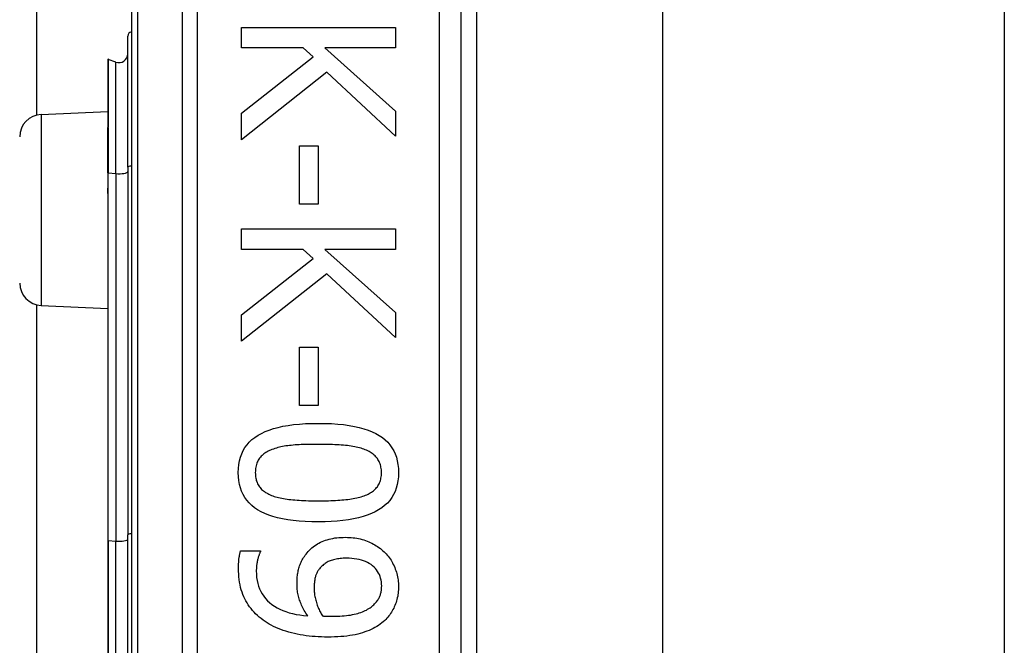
# Model space of a CAD drawing. Header units: inches. Extents: x 0 to 101, y -11 to 66.
# Tile 49 of 86: x 28.45 to 29.536, y 41.735 to 42.424. Entities that reach past the tile are written whole.
import ezdxf

# ---------------------------------------------------------------- set-up
doc = ezdxf.new("R2010")
doc.units = ezdxf.units.IN
doc.header["$LTSCALE"] = 6.067211
doc.header["$MEASUREMENT"] = 0
doc.layers.add('Visible Edges(ANSI)', color=7, linetype='Continuous', lineweight=25)
doc.layers.add('Visible Tangent Edges(ANSI)', color=7, linetype='Continuous', lineweight=25)

msp = doc.modelspace()

# ---------------------------------------------------------------- linework, layer by layer
at = {"layer": 'Visible Edges(ANSI)'}
for p, q in [((28.4689, 42.3191), (28.4689, 46.0102)), ((28.5732, 42.9425), (28.5732, 40.6241)), ((28.9369, 40.8595), (28.9369, 42.7071)), ((28.9538, 42.5569), (28.9538, 41.0097)), ((29.1589, 42.5415), (29.1589, 41.0252)), ((29.5358, 42.5415), (29.5358, 41.0252)), ((28.6946, 42.4155), (28.8643, 42.4155)), ((28.6946, 42.393), (28.6946, 42.4155)), ((28.8643, 42.4155), (28.8643, 42.393)), ((28.5691, 42.2615), (28.5691, 42.406)), ((28.7624, 42.393), (28.6946, 42.393)), ((28.7735, 42.3831), (28.7624, 42.393)), ((28.7863, 42.393), (28.8643, 42.3234)), ((28.8643, 42.393), (28.7863, 42.393)), ((28.5471, 42.38), (28.5471, 42.3052)), ((28.5561, 42.3774), (28.5477, 42.3804)), ((28.6946, 42.321), (28.7735, 42.3831)), ((28.7885, 42.3662), (28.6946, 42.2917)), ((28.8643, 42.2959), (28.7885, 42.3662)), ((28.4735, 42.3197), (28.5471, 42.3229)), ((28.6946, 42.2917), (28.6946, 42.321)), ((28.8643, 42.3234), (28.8643, 42.2959)), ((28.5471, 42.3052), (28.5471, 42.3045)), ((28.5471, 42.2552), (28.5471, 42.3045)), ((28.7585, 42.2851), (28.7792, 42.2851)), ((28.7585, 42.2209), (28.7585, 42.2851)), ((28.7792, 42.2851), (28.7792, 42.2209)), ((28.5691, 42.2615), (28.5691, 41.8564)), ((28.5471, 42.2552), (28.5471, 42.2394)), ((28.5471, 42.2394), (28.5471, 42.2324)), ((28.5471, 42.2324), (28.5471, 41.85)), ((28.7792, 42.2209), (28.7585, 42.2209)), ((28.6946, 42.1935), (28.8643, 42.1935)), ((28.6946, 42.171), (28.6946, 42.1935)), ((28.8643, 42.1935), (28.8643, 42.171)), ((28.7624, 42.171), (28.6946, 42.171)), ((28.7735, 42.1611), (28.7624, 42.171)), ((28.7863, 42.171), (28.8643, 42.1014)), ((28.8643, 42.171), (28.7863, 42.171)), ((28.6946, 42.099), (28.7735, 42.1611)), ((28.7885, 42.1442), (28.6946, 42.0698)), ((28.8643, 42.0739), (28.7885, 42.1442)), ((28.4689, 41.4568), (28.4689, 42.1098)), ((28.4735, 42.1092), (28.5471, 42.1059)), ((28.6946, 42.0698), (28.6946, 42.099)), ((28.8643, 42.1014), (28.8643, 42.0739)), ((28.7585, 42.0631), (28.7792, 42.0631)), ((28.7585, 41.9989), (28.7585, 42.0631)), ((28.7792, 42.0631), (28.7792, 41.9989)), ((28.7792, 41.9989), (28.7585, 41.9989)), ((28.5471, 41.85), (28.5471, 41.7166)), ((28.5691, 41.7102), (28.5691, 41.8564)), ((28.6936, 41.8389), (28.7155, 41.8389)), ((28.7155, 41.8389), (28.7155, 41.8378))]:
    msp.add_line(p, q, dxfattribs=at)
at = {"layer": 'Visible Edges(ANSI)', "flags": 128}
for points in [[(28.691, 41.9249), (28.6911, 41.9295), (28.6916, 41.9339), (28.6923, 41.938), (28.6934, 41.942), (28.6948, 41.9457), (28.6964, 41.9492), (28.6984, 41.9526), (28.7007, 41.9557), (28.7032, 41.9586), (28.7061, 41.9613), (28.7093, 41.9638), (28.7128, 41.9661), (28.7166, 41.9682), (28.7207, 41.9701), (28.7251, 41.9719), (28.7299, 41.9734), (28.7349, 41.9748), (28.7403, 41.976), (28.746, 41.977), (28.752, 41.9778), (28.7584, 41.9784), (28.765, 41.9789), (28.772, 41.9792), (28.7793, 41.9792)], [(28.7793, 41.9792), (28.7868, 41.9792), (28.7939, 41.9789), (28.8007, 41.9784), (28.8072, 41.9778), (28.8133, 41.9769), (28.8191, 41.9759), (28.8245, 41.9747), (28.8296, 41.9733), (28.8343, 41.9718), (28.8387, 41.97), (28.8428, 41.9681), (28.8465, 41.966), (28.8499, 41.9637), (28.853, 41.9611), (28.8558, 41.9584), (28.8583, 41.9555), (28.8605, 41.9524), (28.8624, 41.9491), (28.864, 41.9455), (28.8654, 41.9418), (28.8664, 41.9379), (28.8671, 41.9338), (28.8676, 41.9294), (28.8677, 41.9249)], [(28.7793, 41.9561), (28.7764, 41.9561), (28.7735, 41.9561), (28.7707, 41.9561), (28.768, 41.956), (28.7654, 41.9559), (28.7629, 41.9559), (28.7604, 41.9558), (28.7581, 41.9556), (28.7558, 41.9555), (28.7536, 41.9554), (28.7515, 41.9552), (28.7494, 41.955), (28.7475, 41.9548), (28.7455, 41.9546), (28.7436, 41.9543), (28.7418, 41.954), (28.7399, 41.9537), (28.7381, 41.9533), (28.7364, 41.9529), (28.7346, 41.9525), (28.733, 41.952), (28.7313, 41.9515), (28.7297, 41.9509), (28.7281, 41.9504)], [(28.831, 41.9502), (28.8295, 41.9508), (28.828, 41.9513), (28.8264, 41.9518), (28.8247, 41.9523), (28.823, 41.9527), (28.8212, 41.9531), (28.8194, 41.9535), (28.8174, 41.9538), (28.8155, 41.9541), (28.8134, 41.9544), (28.8113, 41.9547), (28.8091, 41.9549), (28.8069, 41.9551), (28.8046, 41.9553), (28.8023, 41.9554), (28.8, 41.9556), (28.7975, 41.9557), (28.7951, 41.9558), (28.7926, 41.9559), (28.79, 41.956), (28.7874, 41.9561), (28.7847, 41.9561), (28.782, 41.9561), (28.7793, 41.9561)], [(28.7281, 41.9504), (28.7267, 41.9498), (28.7253, 41.9492), (28.724, 41.9485), (28.7227, 41.9478), (28.7215, 41.9471), (28.7203, 41.9464), (28.7192, 41.9455), (28.7182, 41.9447), (28.7172, 41.9438), (28.7163, 41.9429), (28.7154, 41.9419), (28.7146, 41.9409), (28.7138, 41.9399), (28.7131, 41.9388), (28.7125, 41.9376), (28.7119, 41.9364), (28.7114, 41.9352), (28.711, 41.9339), (28.7107, 41.9325), (28.7104, 41.9311), (28.7101, 41.9296), (28.71, 41.9281), (28.7099, 41.9265), (28.7098, 41.9249)], [(28.8489, 41.9249), (28.8489, 41.9265), (28.8488, 41.928), (28.8486, 41.9295), (28.8484, 41.9309), (28.8481, 41.9322), (28.8478, 41.9336), (28.8474, 41.9348), (28.8469, 41.9361), (28.8464, 41.9373), (28.8458, 41.9384), (28.8451, 41.9395), (28.8444, 41.9405), (28.8436, 41.9415), (28.8428, 41.9425), (28.8419, 41.9434), (28.8409, 41.9443), (28.8399, 41.9452), (28.8388, 41.946), (28.8377, 41.9468), (28.8365, 41.9476), (28.8352, 41.9483), (28.8339, 41.949), (28.8325, 41.9496), (28.831, 41.9502)], [(28.7794, 41.8707), (28.772, 41.8708), (28.7649, 41.8711), (28.7581, 41.8716), (28.7517, 41.8722), (28.7456, 41.873), (28.7398, 41.874), (28.7344, 41.8752), (28.7293, 41.8766), (28.7246, 41.8782), (28.7202, 41.8799), (28.7161, 41.8819), (28.7124, 41.884), (28.709, 41.8863), (28.7058, 41.8888), (28.703, 41.8915), (28.7005, 41.8944), (28.6983, 41.8976), (28.6963, 41.9009), (28.6947, 41.9044), (28.6934, 41.9081), (28.6923, 41.912), (28.6916, 41.9161), (28.6911, 41.9204), (28.691, 41.9249)], [(28.7098, 41.9249), (28.7099, 41.9234), (28.71, 41.9219), (28.7101, 41.9204), (28.7103, 41.919), (28.7106, 41.9177), (28.7109, 41.9164), (28.7114, 41.9151), (28.7118, 41.9139), (28.7123, 41.9127), (28.7129, 41.9116), (28.7136, 41.9105), (28.7143, 41.9094), (28.7151, 41.9084), (28.7159, 41.9075), (28.7168, 41.9065), (28.7178, 41.9057), (28.7188, 41.9048), (28.7199, 41.904), (28.721, 41.9032), (28.7222, 41.9025), (28.7235, 41.9018), (28.7249, 41.9011), (28.7263, 41.9005), (28.7277, 41.8999)], [(28.8677, 41.9249), (28.8676, 41.9204), (28.8671, 41.916), (28.8664, 41.9119), (28.8653, 41.9079), (28.8639, 41.9042), (28.8622, 41.9007), (28.8602, 41.8974), (28.858, 41.8943), (28.8554, 41.8914), (28.8524, 41.8886), (28.8492, 41.8862), (28.8457, 41.8839), (28.8419, 41.8818), (28.8378, 41.8798), (28.8333, 41.8781), (28.8286, 41.8766), (28.8235, 41.8752), (28.8181, 41.874), (28.8125, 41.873), (28.8065, 41.8722), (28.8002, 41.8715), (28.7936, 41.8711), (28.7867, 41.8708), (28.7794, 41.8707)], [(28.8313, 41.9), (28.8327, 41.9006), (28.8341, 41.9012), (28.8354, 41.9019), (28.8366, 41.9026), (28.8378, 41.9033), (28.8389, 41.9041), (28.84, 41.9049), (28.841, 41.9057), (28.8419, 41.9066), (28.8428, 41.9075), (28.8436, 41.9085), (28.8444, 41.9094), (28.8451, 41.9105), (28.8458, 41.9115), (28.8464, 41.9127), (28.8469, 41.9138), (28.8474, 41.915), (28.8478, 41.9163), (28.8481, 41.9176), (28.8484, 41.919), (28.8486, 41.9204), (28.8488, 41.9218), (28.8489, 41.9234), (28.8489, 41.9249)], [(28.7277, 41.8999), (28.7291, 41.8993), (28.7306, 41.8988), (28.7322, 41.8984), (28.7338, 41.8979), (28.7355, 41.8975), (28.7372, 41.8971), (28.739, 41.8967), (28.7409, 41.8963), (28.7428, 41.896), (28.7448, 41.8957), (28.7469, 41.8954), (28.749, 41.8952), (28.7512, 41.895), (28.7535, 41.8948), (28.7558, 41.8946), (28.7582, 41.8944), (28.7606, 41.8943), (28.7631, 41.8942), (28.7657, 41.8941), (28.7683, 41.894), (28.771, 41.8939), (28.7737, 41.8939), (28.7765, 41.8938), (28.7794, 41.8938)], [(28.7794, 41.8938), (28.7823, 41.8938), (28.7851, 41.8939), (28.7879, 41.8939), (28.7906, 41.894), (28.7932, 41.8941), (28.7957, 41.8942), (28.7982, 41.8943), (28.8007, 41.8944), (28.803, 41.8946), (28.8053, 41.8948), (28.8076, 41.895), (28.8098, 41.8952), (28.8119, 41.8954), (28.8139, 41.8957), (28.8159, 41.896), (28.8179, 41.8964), (28.8197, 41.8967), (28.8216, 41.8971), (28.8233, 41.8975), (28.825, 41.898), (28.8267, 41.8984), (28.8283, 41.8989), (28.8298, 41.8995), (28.8313, 41.9)], [(28.7658, 41.8352), (28.767, 41.8367), (28.7682, 41.8381), (28.7695, 41.8395), (28.7709, 41.8408), (28.7723, 41.842), (28.7737, 41.8432), (28.7752, 41.8443), (28.7768, 41.8454), (28.7784, 41.8464), (28.78, 41.8473), (28.7817, 41.8482), (28.7835, 41.849), (28.7853, 41.8497), (28.7872, 41.8504), (28.7891, 41.851), (28.7911, 41.8516), (28.7931, 41.8521), (28.7952, 41.8525), (28.7974, 41.8529), (28.7996, 41.8531), (28.8019, 41.8534), (28.8043, 41.8535), (28.8067, 41.8536), (28.8091, 41.8537)], [(28.8091, 41.8537), (28.8113, 41.8536), (28.8134, 41.8535), (28.8155, 41.8534), (28.8176, 41.8532), (28.8196, 41.8529), (28.8217, 41.8526), (28.8236, 41.8522), (28.8256, 41.8518), (28.8275, 41.8513), (28.8294, 41.8507), (28.8312, 41.8501), (28.8331, 41.8494), (28.8349, 41.8487), (28.8366, 41.8479), (28.8383, 41.8471), (28.84, 41.8462), (28.8416, 41.8453), (28.8432, 41.8443), (28.8447, 41.8434), (28.8462, 41.8423), (28.8477, 41.8412), (28.8491, 41.8401), (28.8504, 41.8389), (28.8518, 41.8377)], [(28.6913, 41.8197), (28.6913, 41.8205), (28.6913, 41.8212), (28.6913, 41.822), (28.6913, 41.8228), (28.6913, 41.8236), (28.6914, 41.8244), (28.6914, 41.8252), (28.6915, 41.826), (28.6915, 41.8269), (28.6916, 41.8277), (28.6917, 41.8285), (28.6917, 41.8294), (28.6918, 41.8302), (28.6919, 41.8311), (28.692, 41.8319), (28.6922, 41.8327), (28.6923, 41.8336), (28.6924, 41.8344), (28.6926, 41.8352), (28.6928, 41.8359), (28.693, 41.8367), (28.6932, 41.8375), (28.6934, 41.8382), (28.6936, 41.8389)], [(28.7155, 41.8378), (28.7152, 41.8373), (28.7149, 41.8368), (28.7147, 41.8362), (28.7144, 41.8356), (28.7141, 41.8349), (28.7139, 41.8342), (28.7136, 41.8334), (28.7134, 41.8326), (28.7131, 41.8317), (28.7129, 41.8308), (28.7126, 41.8299), (28.7124, 41.8289), (28.7121, 41.8279), (28.7119, 41.8269), (28.7117, 41.8259), (28.7116, 41.8249), (28.7114, 41.8238), (28.7113, 41.8228), (28.7112, 41.8218), (28.7111, 41.8208), (28.711, 41.8198), (28.711, 41.8187), (28.7109, 41.8177), (28.7109, 41.8167)], [(28.8518, 41.8377), (28.853, 41.8365), (28.8542, 41.8353), (28.8553, 41.834), (28.8564, 41.8327), (28.8575, 41.8313), (28.8585, 41.8299), (28.8595, 41.8284), (28.8604, 41.8269), (28.8612, 41.8254), (28.862, 41.8238), (28.8628, 41.8221), (28.8635, 41.8204), (28.8642, 41.8187), (28.8648, 41.817), (28.8654, 41.8153), (28.8659, 41.8136), (28.8663, 41.8119), (28.8667, 41.8102), (28.867, 41.8084), (28.8673, 41.8067), (28.8675, 41.805), (28.8676, 41.8032), (28.8677, 41.8015), (28.8677, 41.7997)], [(28.7558, 41.8025), (28.7558, 41.804), (28.7558, 41.8056), (28.7559, 41.8071), (28.756, 41.8086), (28.7561, 41.81), (28.7563, 41.8115), (28.7565, 41.8129), (28.7567, 41.8143), (28.7569, 41.8156), (28.7572, 41.817), (28.7575, 41.8183), (28.7578, 41.8196), (28.7582, 41.8209), (28.7586, 41.8222), (28.7591, 41.8235), (28.7596, 41.8248), (28.7602, 41.8261), (28.7609, 41.8274), (28.7616, 41.8287), (28.7623, 41.83), (28.7631, 41.8313), (28.7639, 41.8326), (28.7649, 41.8339), (28.7658, 41.8352)], [(28.8101, 41.8306), (28.8083, 41.8305), (28.8066, 41.8305), (28.805, 41.8304), (28.8034, 41.8303), (28.8018, 41.8301), (28.8003, 41.8299), (28.7989, 41.8296), (28.7975, 41.8293), (28.7961, 41.829), (28.7948, 41.8286), (28.7936, 41.8282), (28.7924, 41.8278), (28.7913, 41.8273), (28.7902, 41.8268), (28.7891, 41.8262), (28.788, 41.8256), (28.787, 41.8249), (28.786, 41.8242), (28.785, 41.8235), (28.7841, 41.8227), (28.7831, 41.8218), (28.7822, 41.8209), (28.7814, 41.82), (28.7805, 41.819)], [(28.8492, 41.7999), (28.8491, 41.8022), (28.8489, 41.8044), (28.8485, 41.8065), (28.848, 41.8086), (28.8474, 41.8106), (28.8467, 41.8125), (28.8457, 41.8143), (28.8447, 41.8161), (28.8435, 41.8177), (28.8422, 41.8193), (28.8407, 41.8208), (28.8391, 41.8222), (28.8374, 41.8236), (28.8355, 41.8248), (28.8335, 41.8259), (28.8314, 41.8269), (28.8292, 41.8277), (28.8268, 41.8285), (28.8244, 41.8291), (28.8218, 41.8296), (28.819, 41.83), (28.8162, 41.8303), (28.8132, 41.8305), (28.8101, 41.8306)], [(28.7184, 41.7623), (28.7162, 41.764), (28.7141, 41.7657), (28.7121, 41.7675), (28.7102, 41.7693), (28.7084, 41.7712), (28.7067, 41.7731), (28.7051, 41.7751), (28.7035, 41.7771), (28.7021, 41.7792), (28.7007, 41.7814), (28.6994, 41.7836), (28.6982, 41.7859), (28.6971, 41.7882), (28.6961, 41.7906), (28.6952, 41.7931), (28.6943, 41.7957), (28.6936, 41.7984), (28.693, 41.8012), (28.6925, 41.8041), (28.692, 41.807), (28.6917, 41.81), (28.6915, 41.8132), (28.6913, 41.8164), (28.6913, 41.8197)], [(28.7109, 41.8167), (28.711, 41.813), (28.7113, 41.8095), (28.7118, 41.8061), (28.7126, 41.8029), (28.7135, 41.7998), (28.7146, 41.7968), (28.7159, 41.7939), (28.7175, 41.7912), (28.7192, 41.7886), (28.7212, 41.7862), (28.7233, 41.7838), (28.7256, 41.7817), (28.7282, 41.7796), (28.7309, 41.7777), (28.7338, 41.776), (28.7368, 41.7744), (28.7401, 41.773), (28.7435, 41.7717), (28.7471, 41.7705), (28.7508, 41.7696), (28.7548, 41.7687), (28.7589, 41.7681), (28.7631, 41.7675), (28.7676, 41.7672)], [(28.7805, 41.819), (28.7799, 41.8183), (28.7794, 41.8175), (28.7789, 41.8167), (28.7784, 41.816), (28.778, 41.8152), (28.7776, 41.8143), (28.7772, 41.8135), (28.7768, 41.8127), (28.7765, 41.8118), (28.7762, 41.811), (28.776, 41.8101), (28.7758, 41.8092), (28.7756, 41.8083), (28.7754, 41.8073), (28.7753, 41.8064), (28.7751, 41.8054), (28.775, 41.8045), (28.7749, 41.8035), (28.7748, 41.8025), (28.7747, 41.8015), (28.7747, 41.8005), (28.7746, 41.7995), (28.7746, 41.7985), (28.7746, 41.7974)], [(28.7676, 41.7672), (28.7666, 41.7687), (28.7656, 41.7702), (28.7647, 41.7716), (28.7638, 41.7731), (28.763, 41.7746), (28.7623, 41.776), (28.7615, 41.7775), (28.7608, 41.7789), (28.7602, 41.7803), (28.7596, 41.7817), (28.7591, 41.7831), (28.7586, 41.7845), (28.7581, 41.7859), (28.7577, 41.7873), (28.7574, 41.7887), (28.757, 41.7902), (28.7567, 41.7916), (28.7565, 41.7931), (28.7563, 41.7946), (28.7561, 41.7962), (28.7559, 41.7977), (28.7558, 41.7993), (28.7558, 41.8009), (28.7558, 41.8025)], [(28.7746, 41.7974), (28.7746, 41.7962), (28.7747, 41.795), (28.7748, 41.7937), (28.7749, 41.7924), (28.7751, 41.7911), (28.7752, 41.7898), (28.7755, 41.7885), (28.7757, 41.7872), (28.776, 41.7859), (28.7764, 41.7845), (28.7768, 41.7831), (28.7772, 41.7817), (28.7776, 41.7803), (28.7781, 41.779), (28.7785, 41.7777), (28.779, 41.7764), (28.7796, 41.7751), (28.7801, 41.7739), (28.7807, 41.7726), (28.7813, 41.7715), (28.7819, 41.7703), (28.7826, 41.7692), (28.7833, 41.7681), (28.784, 41.767)], [(28.8395, 41.7786), (28.8404, 41.7794), (28.8413, 41.7802), (28.8421, 41.7811), (28.8428, 41.7819), (28.8435, 41.7827), (28.8442, 41.7836), (28.8448, 41.7844), (28.8453, 41.7853), (28.8459, 41.7861), (28.8463, 41.787), (28.8467, 41.7878), (28.8471, 41.7887), (28.8474, 41.7895), (28.8477, 41.7904), (28.848, 41.7913), (28.8482, 41.7922), (28.8485, 41.7931), (28.8486, 41.7941), (28.8488, 41.795), (28.8489, 41.796), (28.849, 41.7969), (28.8491, 41.7979), (28.8491, 41.7989), (28.8492, 41.7999)], [(28.8677, 41.7997), (28.8677, 41.7978), (28.8676, 41.7959), (28.8675, 41.794), (28.8673, 41.7922), (28.8671, 41.7904), (28.8668, 41.7886), (28.8664, 41.7869), (28.866, 41.7851), (28.8655, 41.7835), (28.865, 41.7818), (28.8644, 41.7802), (28.8638, 41.7786), (28.8631, 41.777), (28.8624, 41.7755), (28.8616, 41.774), (28.8608, 41.7725), (28.8599, 41.7711), (28.859, 41.7697), (28.858, 41.7683), (28.857, 41.767), (28.856, 41.7657), (28.8548, 41.7645), (28.8537, 41.7632), (28.8525, 41.7621)], [(28.7947, 41.7666), (28.7975, 41.7666), (28.8003, 41.7667), (28.8029, 41.7668), (28.8055, 41.767), (28.8079, 41.7672), (28.8103, 41.7674), (28.8126, 41.7677), (28.8148, 41.768), (28.8169, 41.7684), (28.819, 41.7688), (28.8209, 41.7693), (28.8228, 41.7698), (28.8245, 41.7703), (28.8262, 41.7709), (28.8279, 41.7715), (28.8294, 41.7721), (28.8309, 41.7728), (28.8324, 41.7735), (28.8337, 41.7743), (28.835, 41.7751), (28.8363, 41.7759), (28.8374, 41.7768), (28.8385, 41.7776), (28.8395, 41.7786)], [(28.7896, 41.7436), (28.7861, 41.7437), (28.7827, 41.7438), (28.7792, 41.7439), (28.7758, 41.7442), (28.7725, 41.7445), (28.7691, 41.7448), (28.7658, 41.7452), (28.7625, 41.7457), (28.7593, 41.7463), (28.7561, 41.7469), (28.7529, 41.7476), (28.7497, 41.7484), (28.7466, 41.7492), (28.7436, 41.7501), (28.7407, 41.751), (28.7379, 41.752), (28.7351, 41.7531), (28.7325, 41.7542), (28.7299, 41.7554), (28.7274, 41.7567), (28.725, 41.758), (28.7227, 41.7594), (28.7205, 41.7608), (28.7184, 41.7623)], [(28.784, 41.767), (28.7842, 41.767), (28.7845, 41.767), (28.7849, 41.7669), (28.7852, 41.7669), (28.7855, 41.7669), (28.7859, 41.7669), (28.7863, 41.7669), (28.7867, 41.7668), (28.7871, 41.7668), (28.7875, 41.7668), (28.788, 41.7668), (28.7884, 41.7667), (28.7889, 41.7667), (28.7894, 41.7667), (28.7899, 41.7667), (28.7904, 41.7667), (28.7909, 41.7666), (28.7914, 41.7666), (28.7919, 41.7666), (28.7925, 41.7666), (28.793, 41.7666), (28.7936, 41.7666), (28.7941, 41.7666), (28.7947, 41.7666)], [(28.8525, 41.7621), (28.8509, 41.7606), (28.8492, 41.7592), (28.8474, 41.7579), (28.8456, 41.7566), (28.8437, 41.7554), (28.8417, 41.7543), (28.8396, 41.7531), (28.8374, 41.7521), (28.8352, 41.7511), (28.8329, 41.7502), (28.8305, 41.7493), (28.828, 41.7484), (28.8254, 41.7477), (28.8227, 41.747), (28.8199, 41.7463), (28.817, 41.7458), (28.814, 41.7453), (28.8108, 41.7448), (28.8076, 41.7445), (28.8042, 41.7442), (28.8007, 41.7439), (28.7971, 41.7438), (28.7934, 41.7437), (28.7896, 41.7436)]]:
    msp.add_lwpolyline(points, dxfattribs=at)
at = {"layer": 'Visible Edges(ANSI)'}
for centre, radius, start, end in [((28.574, 42.406), 0.00485, 100.0205, 180), ((28.5476, 42.38), 0.000485, 70, 180), ((28.5594, 42.3865), 0.0097, 250, 0), ((28.4746, 42.2951), 0.0246, 92.5, 180), ((28.4746, 42.1338), 0.0246, 180, 267.5)]:
    msp.add_arc(centre, radius, start, end, dxfattribs=at)
at = {"layer": 'Visible Tangent Edges(ANSI)'}
for p, q in [((28.5803, 40.6241), (28.5803, 42.9425)), ((28.6291, 42.7071), (28.6291, 40.8595)), ((28.6462, 40.8595), (28.6462, 42.7071)), ((28.9126, 42.7071), (28.9126, 40.8595)), ((28.5477, 42.3804), (28.5477, 42.3055)), ((28.5561, 42.2545), (28.5561, 42.3774)), ((28.4735, 42.3197), (28.4735, 42.1092)), ((28.5474, 42.3046), (28.5474, 42.2553)), ((28.5474, 42.2395), (28.5474, 42.2553)), ((28.5474, 42.2553), (28.5561, 42.2545)), ((28.5561, 42.2545), (28.5561, 41.8494)), ((28.5477, 41.8501), (28.5477, 42.2325)), ((28.5477, 41.8501), (28.5477, 41.7165)), ((28.5477, 41.8501), (28.5561, 41.8494)), ((28.5561, 41.7172), (28.5561, 41.8494))]:
    msp.add_line(p, q, dxfattribs=at)
at = {"layer": 'Visible Tangent Edges(ANSI)', "flags": 128}
for points in [[(28.5474, 42.3046), (28.5474, 42.3047), (28.5474, 42.3047), (28.5473, 42.3048), (28.5473, 42.3048), (28.5473, 42.3048), (28.5473, 42.3049), (28.5473, 42.3049), (28.5472, 42.3049), (28.5472, 42.305), (28.5472, 42.305), (28.5472, 42.305), (28.5472, 42.305), (28.5472, 42.3051), (28.5471, 42.3051), (28.5471, 42.3051), (28.5471, 42.3051), (28.5471, 42.3051), (28.5471, 42.3052), (28.5471, 42.3052), (28.5471, 42.3052), (28.5471, 42.3052), (28.5471, 42.3052), (28.5471, 42.3052), (28.5471, 42.3052)], [(28.5474, 42.3046), (28.5474, 42.3046), (28.5474, 42.3047), (28.5475, 42.3047), (28.5475, 42.3047), (28.5475, 42.3048), (28.5475, 42.3048), (28.5476, 42.3048), (28.5476, 42.3049), (28.5476, 42.3049), (28.5476, 42.3049), (28.5476, 42.305), (28.5476, 42.305), (28.5476, 42.305), (28.5477, 42.3051), (28.5477, 42.3051), (28.5477, 42.3052), (28.5477, 42.3052), (28.5477, 42.3052), (28.5477, 42.3053), (28.5477, 42.3053), (28.5477, 42.3054), (28.5477, 42.3054), (28.5477, 42.3054), (28.5477, 42.3055)], [(28.5471, 42.2324), (28.5471, 42.2327), (28.5471, 42.233), (28.5471, 42.2333), (28.5471, 42.2336), (28.5471, 42.2339), (28.5471, 42.2342), (28.5471, 42.2345), (28.5471, 42.2348), (28.5471, 42.2351), (28.5472, 42.2354), (28.5472, 42.2357), (28.5472, 42.236), (28.5472, 42.2363), (28.5472, 42.2366), (28.5472, 42.2368), (28.5473, 42.2371), (28.5473, 42.2374), (28.5473, 42.2377), (28.5473, 42.238), (28.5473, 42.2383), (28.5473, 42.2386), (28.5474, 42.2389), (28.5474, 42.2392), (28.5474, 42.2395)], [(28.5477, 42.2325), (28.5477, 42.2328), (28.5477, 42.2331), (28.5477, 42.2334), (28.5477, 42.2337), (28.5477, 42.234), (28.5477, 42.2342), (28.5477, 42.2345), (28.5477, 42.2348), (28.5477, 42.2351), (28.5476, 42.2354), (28.5476, 42.2357), (28.5476, 42.236), (28.5476, 42.2363), (28.5476, 42.2366), (28.5476, 42.2369), (28.5475, 42.2372), (28.5475, 42.2374), (28.5475, 42.2377), (28.5475, 42.238), (28.5475, 42.2383), (28.5475, 42.2386), (28.5474, 42.2389), (28.5474, 42.2392), (28.5474, 42.2395)]]:
    msp.add_lwpolyline(points, dxfattribs=at)
at = {"layer": 'Visible Tangent Edges(ANSI)'}
for centre, major_axis, ratio, start_param in [((28.5476, 42.3052), (-0.000485, 0), 0.548442, 4.363323), ((28.5473, 42.3045), (-0.000242, 0), 0.542742, 4.363323), ((28.574, 42.2615), (-0.00485, 0), 0.245714, 4.887279), ((28.5473, 42.2552), (-0.000242, 0), 0.245714, 4.363323), ((28.5594, 42.2567), (0.0097, 0), 0.245714, 4.363323), ((28.5473, 42.2394), (-0.000242, 0), 0.245714, 4.363323), ((28.5476, 42.2324), (-0.000485, 0), 0.245714, 4.363323), ((28.574, 41.8564), (-0.00485, 0), 0.245714, 4.887279), ((28.5476, 41.85), (-0.000485, 0), 0.245714, 4.363323), ((28.5594, 41.8516), (0.0097, 0), 0.245714, 4.363323)]:
    msp.add_ellipse(centre, major_axis=major_axis, ratio=ratio, start_param=start_param, end_param=6.283185, dxfattribs=at)

doc.saveas('drawing.dxf')
